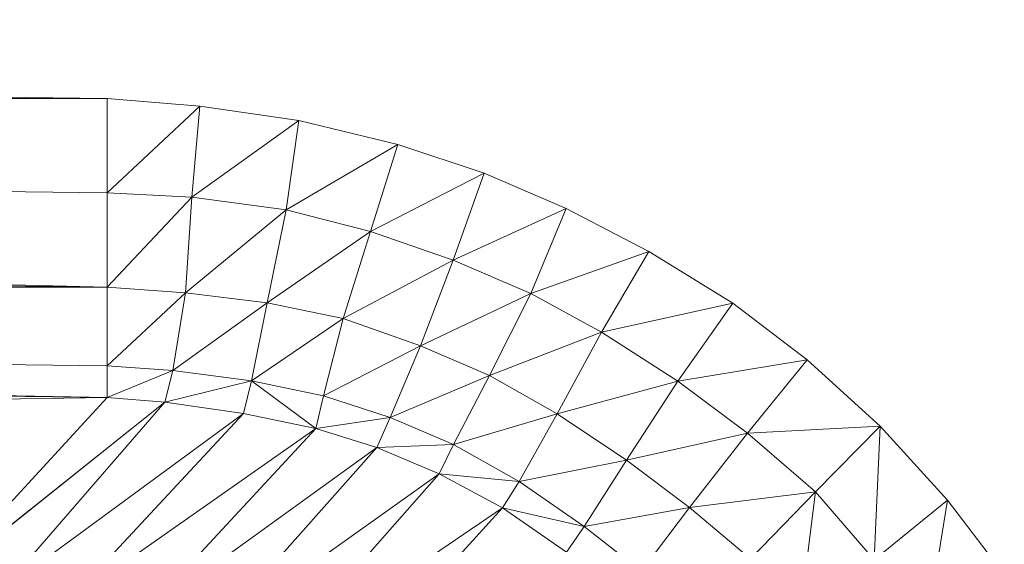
# Model space of a CAD drawing. Header units: metres. Extents: x 391.1 to 430.4, y 12.7 to 29.8.
# Tile 136 of 208: x 409.0041 to 409.0463, y 14.9031 to 14.9256. Entities that reach past the tile are written whole.
import ezdxf

# ---------------------------------------------------------------- set-up
doc = ezdxf.new("R2010")
doc.units = ezdxf.units.M
doc.layers.add('A-DETL-____-MBND', color=7, linetype='Continuous', lineweight=18)

# ---------------------------------------------------------------- blocks, each defined once
blk = doc.blocks.new('Family - Plats de dutxa PS-1-153583-02_SAN_P0')
at = {"layer": 'A-DETL-____-MBND', "color": 253, "true_color": 0xaaaaaa}
for p, q in [((0.704435, 0.74189), (0.409997, 0.745261)), ((0.409997, 0.745261), (0.704435, 0.74189)), ((0.704435, 0.74189), (0.409997, 0.741216)), ((0.409997, 0.741216), (0.704435, 0.74189)), ((0.708408, 0.741555), (0.704435, 0.74189)), ((0.704435, 0.74189), (0.704435, 0.737845)), ((0.704435, 0.737845), (0.704435, 0.74189)), ((0.704435, 0.74189), (0.708408, 0.741555)), ((0.409997, 0.741216), (0.704435, 0.7338)), ((0.704435, 0.7338), (0.409997, 0.741216)), ((0.409997, 0.741216), (0.704435, 0.737845)), ((0.704435, 0.737845), (0.409997, 0.741216)), ((0.708408, 0.741555), (0.704435, 0.737845)), ((0.704435, 0.737845), (0.708408, 0.741555)), ((0.708066, 0.737659), (0.708408, 0.741555)), ((0.708408, 0.741555), (0.708066, 0.737659)), ((0.71265, 0.740939), (0.708408, 0.741555)), ((0.708408, 0.741555), (0.71265, 0.740939)), ((0.71265, 0.740939), (0.708066, 0.737659)), ((0.708066, 0.737659), (0.71265, 0.740939)), ((0.712103, 0.737112), (0.71265, 0.740939)), ((0.71265, 0.740939), (0.712103, 0.737112)), ((0.716891, 0.739914), (0.71265, 0.740939)), ((0.71265, 0.740939), (0.716891, 0.739914)), ((0.716891, 0.739914), (0.712103, 0.737112)), ((0.712103, 0.737112), (0.716891, 0.739914)), ((0.716891, 0.739914), (0.715712, 0.73618)), ((0.715712, 0.73618), (0.716891, 0.739914)), ((0.720586, 0.738684), (0.716891, 0.739914)), ((0.716891, 0.739914), (0.720586, 0.738684)), ((0.720586, 0.738684), (0.715712, 0.73618)), ((0.715712, 0.73618), (0.720586, 0.738684)), ((0.719247, 0.734957), (0.720586, 0.738684)), ((0.720586, 0.738684), (0.719247, 0.734957)), ((0.724098, 0.737171), (0.720586, 0.738684)), ((0.720586, 0.738684), (0.724098, 0.737171)), ((0.704435, 0.7338), (0.704435, 0.737845)), ((0.708066, 0.737659), (0.704435, 0.737845)), ((0.704435, 0.7338), (0.704435, 0.737845)), ((0.704435, 0.737845), (0.708066, 0.737659)), ((0.708066, 0.737659), (0.704435, 0.7338)), ((0.704435, 0.7338), (0.708066, 0.737659)), ((0.707793, 0.733558), (0.708066, 0.737659)), ((0.708066, 0.737659), (0.707793, 0.733558)), ((0.712103, 0.737112), (0.708066, 0.737659)), ((0.708066, 0.737659), (0.712103, 0.737112)), ((0.409997, 0.737171), (0.704435, 0.7338)), ((0.704435, 0.7338), (0.409997, 0.737171)), ((0.712103, 0.737112), (0.707793, 0.733558)), ((0.707793, 0.733558), (0.712103, 0.737112)), ((0.711293, 0.733124), (0.712103, 0.737112)), ((0.712103, 0.737112), (0.711293, 0.733124)), ((0.715712, 0.73618), (0.712103, 0.737112)), ((0.712103, 0.737112), (0.715712, 0.73618)), ((0.724098, 0.737171), (0.719247, 0.734957)), ((0.719247, 0.734957), (0.724098, 0.737171)), ((0.724098, 0.737171), (0.722579, 0.733531)), ((0.722579, 0.733531), (0.724098, 0.737171)), ((0.727632, 0.735335), (0.724098, 0.737171)), ((0.724098, 0.737171), (0.727632, 0.735335)), ((0.715712, 0.73618), (0.711293, 0.733124)), ((0.711293, 0.733124), (0.715712, 0.73618)), ((0.714548, 0.732452), (0.715712, 0.73618)), ((0.715712, 0.73618), (0.714548, 0.732452)), ((0.719247, 0.734957), (0.715712, 0.73618)), ((0.715712, 0.73618), (0.719247, 0.734957)), ((0.727632, 0.735335), (0.722579, 0.733531)), ((0.722579, 0.733531), (0.727632, 0.735335)), ((0.725607, 0.731878), (0.727632, 0.735335)), ((0.727632, 0.735335), (0.725607, 0.731878)), ((0.731232, 0.733117), (0.727632, 0.735335)), ((0.727632, 0.735335), (0.731232, 0.733117)), ((0.719247, 0.734957), (0.714548, 0.732452)), ((0.714548, 0.732452), (0.719247, 0.734957)), ((0.717854, 0.73129), (0.719247, 0.734957)), ((0.719247, 0.734957), (0.717854, 0.73129)), ((0.719247, 0.734957), (0.722579, 0.733531)), ((0.722579, 0.733531), (0.719247, 0.734957)), ((0.409997, 0.7338), (0.704435, 0.729081)), ((0.704435, 0.729081), (0.409997, 0.7338)), ((0.409997, 0.7338), (0.704435, 0.730429)), ((0.704435, 0.7338), (0.409997, 0.7338)), ((0.704435, 0.730429), (0.409997, 0.7338)), ((0.409997, 0.7338), (0.704435, 0.7338)), ((0.704435, 0.7338), (0.704435, 0.730429)), ((0.704435, 0.730429), (0.704435, 0.7338)), ((0.704435, 0.7338), (0.707793, 0.733558)), ((0.707793, 0.733558), (0.704435, 0.7338)), ((0.707793, 0.733558), (0.704435, 0.730429)), ((0.704435, 0.730429), (0.707793, 0.733558)), ((0.707248, 0.730237), (0.707793, 0.733558)), ((0.707793, 0.733558), (0.707248, 0.730237)), ((0.707793, 0.733558), (0.711293, 0.733124)), ((0.711293, 0.733124), (0.707793, 0.733558)), ((0.722579, 0.733531), (0.717854, 0.73129)), ((0.717854, 0.73129), (0.722579, 0.733531)), ((0.722579, 0.733531), (0.72081, 0.730019)), ((0.72081, 0.730019), (0.722579, 0.733531)), ((0.722579, 0.733531), (0.725607, 0.731878)), ((0.725607, 0.731878), (0.722579, 0.733531)), ((0.711293, 0.733124), (0.707248, 0.730237)), ((0.707248, 0.730237), (0.711293, 0.733124)), ((0.710613, 0.729785), (0.711293, 0.733124)), ((0.711293, 0.733124), (0.710613, 0.729785)), ((0.711293, 0.733124), (0.714548, 0.732452)), ((0.714548, 0.732452), (0.711293, 0.733124)), ((0.731232, 0.733117), (0.725607, 0.731878)), ((0.725607, 0.731878), (0.731232, 0.733117)), ((0.728874, 0.729771), (0.731232, 0.733117)), ((0.731232, 0.733117), (0.728874, 0.729771)), ((0.734405, 0.730688), (0.731232, 0.733117)), ((0.731232, 0.733117), (0.734405, 0.730688)), ((0.409997, 0.732452), (0.704435, 0.729081)), ((0.704435, 0.729081), (0.409997, 0.732452)), ((0.714548, 0.732452), (0.710613, 0.729785)), ((0.710613, 0.729785), (0.714548, 0.732452)), ((0.713706, 0.72914), (0.714548, 0.732452)), ((0.714548, 0.732452), (0.713706, 0.72914)), ((0.714548, 0.732452), (0.717854, 0.73129)), ((0.717854, 0.73129), (0.714548, 0.732452)), ((0.725607, 0.731878), (0.72081, 0.730019)), ((0.72081, 0.730019), (0.725607, 0.731878)), ((0.725607, 0.731878), (0.7237, 0.728375)), ((0.7237, 0.728375), (0.725607, 0.731878)), ((0.728874, 0.729771), (0.725607, 0.731878)), ((0.725607, 0.731878), (0.728874, 0.729771)), ((0.717854, 0.73129), (0.713706, 0.72914)), ((0.713706, 0.72914), (0.717854, 0.73129)), ((0.716562, 0.728223), (0.717854, 0.73129)), ((0.717854, 0.73129), (0.716562, 0.728223)), ((0.717854, 0.73129), (0.72081, 0.730019)), ((0.72081, 0.730019), (0.717854, 0.73129)), ((0.734405, 0.730688), (0.728874, 0.729771)), ((0.728874, 0.729771), (0.734405, 0.730688)), ((0.731851, 0.72754), (0.734405, 0.730688)), ((0.734405, 0.730688), (0.731851, 0.72754)), ((0.737533, 0.727847), (0.734405, 0.730688)), ((0.734405, 0.730688), (0.737533, 0.727847)), ((0.704435, 0.729081), (0.704435, 0.730429)), ((0.707248, 0.730237), (0.704435, 0.730429)), ((0.704435, 0.729081), (0.704435, 0.730429)), ((0.704435, 0.730429), (0.707248, 0.730237)), ((0.707248, 0.730237), (0.704435, 0.729081)), ((0.704435, 0.729081), (0.707248, 0.730237)), ((0.706908, 0.728879), (0.707248, 0.730237)), ((0.707248, 0.730237), (0.706908, 0.728879)), ((0.710613, 0.729785), (0.707248, 0.730237)), ((0.707248, 0.730237), (0.710613, 0.729785)), ((0.72081, 0.730019), (0.716562, 0.728223)), ((0.716562, 0.728223), (0.72081, 0.730019)), ((0.719267, 0.727059), (0.72081, 0.730019)), ((0.72081, 0.730019), (0.719267, 0.727059)), ((0.72081, 0.730019), (0.7237, 0.728375)), ((0.7237, 0.728375), (0.72081, 0.730019)), ((0.710613, 0.729785), (0.706908, 0.728879)), ((0.706908, 0.728879), (0.710613, 0.729785)), ((0.710613, 0.729785), (0.710273, 0.728393)), ((0.710613, 0.729785), (0.710273, 0.728393)), ((0.713706, 0.72914), (0.710613, 0.729785)), ((0.713367, 0.727748), (0.710613, 0.729785)), ((0.710613, 0.729785), (0.713706, 0.72914)), ((0.710613, 0.729785), (0.713367, 0.727748)), ((0.728874, 0.729771), (0.7237, 0.728375)), ((0.7237, 0.728375), (0.728874, 0.729771)), ((0.726682, 0.726384), (0.728874, 0.729771)), ((0.728874, 0.729771), (0.726682, 0.726384)), ((0.728874, 0.729771), (0.731851, 0.72754)), ((0.731851, 0.72754), (0.728874, 0.729771)), ((0.704435, 0.729081), (0.409997, 0.724362)), ((0.409997, 0.724362), (0.704435, 0.729081)), ((0.704435, 0.729081), (0.697019, 0.720991)), ((0.697019, 0.720991), (0.704435, 0.729081)), ((0.704435, 0.729081), (0.706908, 0.728879)), ((0.706908, 0.728879), (0.704435, 0.729081)), ((0.713367, 0.727748), (0.713706, 0.72914)), ((0.713367, 0.727748), (0.713706, 0.72914)), ((0.716562, 0.728223), (0.713706, 0.72914)), ((0.713706, 0.72914), (0.716562, 0.728223)), ((0.706908, 0.728879), (0.697019, 0.720991)), ((0.697019, 0.720991), (0.706908, 0.728879)), ((0.699866, 0.720754), (0.706908, 0.728879)), ((0.706908, 0.728879), (0.699866, 0.720754)), ((0.706908, 0.728879), (0.710273, 0.728393)), ((0.710273, 0.728393), (0.706908, 0.728879)), ((0.710273, 0.728393), (0.699866, 0.720754)), ((0.699866, 0.720754), (0.710273, 0.728393)), ((0.702759, 0.720304), (0.710273, 0.728393)), ((0.710273, 0.728393), (0.702759, 0.720304)), ((0.710273, 0.728393), (0.713367, 0.727748)), ((0.713367, 0.727748), (0.710273, 0.728393)), ((0.716562, 0.728223), (0.713367, 0.727748)), ((0.713367, 0.727748), (0.716562, 0.728223)), ((0.715984, 0.726933), (0.716562, 0.728223)), ((0.716562, 0.728223), (0.715984, 0.726933)), ((0.719267, 0.727059), (0.716562, 0.728223)), ((0.716562, 0.728223), (0.719267, 0.727059)), ((0.7237, 0.728375), (0.719267, 0.727059)), ((0.719267, 0.727059), (0.7237, 0.728375)), ((0.722075, 0.725476), (0.7237, 0.728375)), ((0.7237, 0.728375), (0.722075, 0.725476)), ((0.7237, 0.728375), (0.726682, 0.726384)), ((0.726682, 0.726384), (0.7237, 0.728375)), ((0.713367, 0.727748), (0.702759, 0.720304)), ((0.702759, 0.720304), (0.713367, 0.727748)), ((0.705764, 0.719553), (0.713367, 0.727748)), ((0.713367, 0.727748), (0.705764, 0.719553)), ((0.713367, 0.727748), (0.715984, 0.726933)), ((0.715984, 0.726933), (0.713367, 0.727748)), ((0.737533, 0.727847), (0.731851, 0.72754)), ((0.731851, 0.72754), (0.737533, 0.727847)), ((0.734772, 0.725036), (0.737533, 0.727847)), ((0.737533, 0.727847), (0.734772, 0.725036)), ((0.737277, 0.722115), (0.737533, 0.727847)), ((0.737533, 0.727847), (0.737277, 0.722115)), ((0.740424, 0.724669), (0.737533, 0.727847)), ((0.737533, 0.727847), (0.740424, 0.724669)), ((0.731851, 0.72754), (0.726682, 0.726384)), ((0.726682, 0.726384), (0.731851, 0.72754)), ((0.729379, 0.724362), (0.731851, 0.72754)), ((0.731851, 0.72754), (0.729379, 0.724362)), ((0.731851, 0.72754), (0.734772, 0.725036)), ((0.734772, 0.725036), (0.731851, 0.72754)), ((0.715984, 0.726933), (0.705764, 0.719553)), ((0.705764, 0.719553), (0.715984, 0.726933)), ((0.708656, 0.71869), (0.715984, 0.726933)), ((0.715984, 0.726933), (0.708656, 0.71869)), ((0.719267, 0.727059), (0.715984, 0.726933)), ((0.715984, 0.726933), (0.719267, 0.727059)), ((0.715984, 0.726933), (0.71865, 0.725804)), ((0.71865, 0.725804), (0.715984, 0.726933)), ((0.71865, 0.725804), (0.719267, 0.727059)), ((0.719267, 0.727059), (0.71865, 0.725804)), ((0.719267, 0.727059), (0.722075, 0.725476)), ((0.722075, 0.725476), (0.719267, 0.727059)), ((0.726682, 0.726384), (0.722075, 0.725476)), ((0.722075, 0.725476), (0.726682, 0.726384)), ((0.724867, 0.723552), (0.726682, 0.726384)), ((0.726682, 0.726384), (0.724867, 0.723552)), ((0.726682, 0.726384), (0.729379, 0.724362)), ((0.729379, 0.724362), (0.726682, 0.726384)), ((0.71865, 0.725804), (0.708656, 0.71869)), ((0.708656, 0.71869), (0.71865, 0.725804)), ((0.711361, 0.717527), (0.71865, 0.725804)), ((0.71865, 0.725804), (0.711361, 0.717527)), ((0.71865, 0.725804), (0.721359, 0.724354)), ((0.722075, 0.725476), (0.71865, 0.725804)), ((0.721359, 0.724354), (0.71865, 0.725804)), ((0.71865, 0.725804), (0.722075, 0.725476)), ((0.721359, 0.724354), (0.722075, 0.725476)), ((0.722075, 0.725476), (0.721359, 0.724354)), ((0.722075, 0.725476), (0.724867, 0.723552)), ((0.724867, 0.723552), (0.722075, 0.725476)), ((0.734772, 0.725036), (0.729379, 0.724362)), ((0.729379, 0.724362), (0.734772, 0.725036)), ((0.734772, 0.725036), (0.731985, 0.722169)), ((0.731985, 0.722169), (0.734772, 0.725036)), ((0.734098, 0.719643), (0.734772, 0.725036)), ((0.734772, 0.725036), (0.734098, 0.719643)), ((0.737277, 0.722115), (0.734772, 0.725036)), ((0.734772, 0.725036), (0.737277, 0.722115)), ((0.721359, 0.724354), (0.711361, 0.717527)), ((0.711361, 0.717527), (0.721359, 0.724354)), ((0.713916, 0.716138), (0.721359, 0.724354)), ((0.721359, 0.724354), (0.713916, 0.716138)), ((0.721359, 0.724354), (0.724113, 0.72245)), ((0.724867, 0.723552), (0.721359, 0.724354)), ((0.724113, 0.72245), (0.721359, 0.724354)), ((0.721359, 0.724354), (0.724867, 0.723552)), ((0.729379, 0.724362), (0.724867, 0.723552)), ((0.724867, 0.723552), (0.729379, 0.724362)), ((0.729379, 0.724362), (0.727305, 0.721639)), ((0.727305, 0.721639), (0.729379, 0.724362)), ((0.731985, 0.722169), (0.729379, 0.724362)), ((0.729379, 0.724362), (0.731985, 0.722169)), ((0.740424, 0.724669), (0.737277, 0.722115)), ((0.737277, 0.722115), (0.740424, 0.724669)), ((0.739508, 0.719138), (0.740424, 0.724669)), ((0.740424, 0.724669), (0.739508, 0.719138)), ((0.742853, 0.721496), (0.740424, 0.724669)), ((0.740424, 0.724669), (0.742853, 0.721496)), ((0.724867, 0.723552), (0.724113, 0.72245)), ((0.724113, 0.72245), (0.724867, 0.723552)), ((0.727305, 0.721639), (0.724867, 0.723552)), ((0.724867, 0.723552), (0.727305, 0.721639))]:
    blk.add_line(p, q, dxfattribs=at)
blk = doc.blocks.new('LONDR55-XX_ZZ-ARQ-CAA-M3D-Londres55_ifc-1-02_SAN_P0')
at = {"layer": 'A-DETL-____-MBND', "color": 253, "lineweight": 18, "true_color": 0xaaaaaa}
blk.add_blockref('Family - Plats de dutxa PS-1-153583-02_SAN_P0', (408.303442, 14.180351), dxfattribs=at)

msp = doc.modelspace()

# ---------------------------------------------------------------- block references
at = {"lineweight": 5}
msp.add_blockref('LONDR55-XX_ZZ-ARQ-CAA-M3D-Londres55_ifc-1-02_SAN_P0', (0, 0), dxfattribs=at)

doc.saveas('drawing.dxf')
